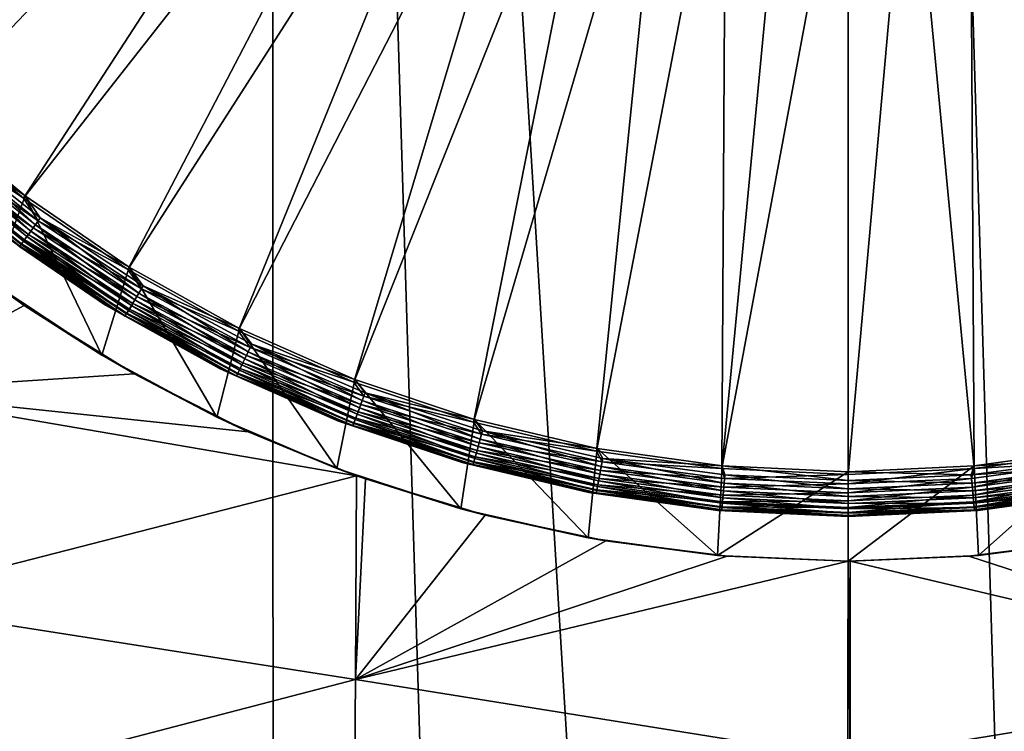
# Model space of a CAD drawing. Header units: metres. Extents: x -105 to 105, y -72 to 59.
# Tile 188 of 256: x -1.85 to 0.35, y -59.48 to -57.89. Entities that reach past the tile are written whole.
import ezdxf

# ---------------------------------------------------------------- set-up
doc = ezdxf.new("R2010")
doc.units = ezdxf.units.M
doc.layers.add('solid_509431_AD150_SW0001', color=7, linetype='CONTINUOUS')

msp = doc.modelspace()

# ---------------------------------------------------------------- linework, layer by layer
at = {"layer": 'solid_509431_AD150_SW0001'}
for points in [[(-1.279932, -69.7966, 16.526905), (-1.289472, -48.652618, 16.71118), (-2.574887, -48.652618, 16.602757)], [(-1.918291, -69.795532, 16.482052), (-1.279932, -69.7966, 16.526905), (-2.574887, -48.652618, 16.602757)], [(-0.000685, -69.797455, 16.56283), (0, -48.652618, 16.747358), (-1.289472, -48.652618, 16.71118)], [(-0.640563, -69.797241, 16.553839), (-0.000685, -69.797455, 16.56283), (-1.289472, -48.652618, 16.71118)], [(-1.279932, -69.7966, 16.526905), (-0.640563, -69.797241, 16.553839), (-1.289472, -48.652618, 16.71118)], [(-0.000685, -69.797455, 16.56283), (0.639199, -69.797241, 16.553877), (0, -48.652618, 16.747358)], [(1.278584, -69.7966, 16.526979), (1.289472, -48.652618, 16.71118), (0, -48.652618, 16.747358)], [(0.639199, -69.797241, 16.553877), (1.278584, -69.7966, 16.526979), (0, -48.652618, 16.747358)], [(-1.195265, -56.803192, -29.161013), (-2.258525, -57.908916, -29.090424), (-2.438864, -57.691746, -29.090424)], [(-1.195265, -56.803192, -29.161013), (-1.10501, -56.906498, -29.161013), (-2.258525, -57.908916, -29.090424)], [(-1.10501, -56.906498, -29.161013), (-2.058918, -58.108524, -29.090424), (-2.258525, -57.908916, -29.090424)], [(-1.10501, -56.906498, -29.161013), (-1.005858, -57.001297, -29.161013), (-2.058918, -58.108524, -29.090424)], [(-1.005858, -57.001297, -29.161013), (-1.841744, -58.288864, -29.090424), (-2.058918, -58.108524, -29.090424)], [(-1.005858, -57.001297, -29.161013), (-0.898607, -57.086826, -29.161013), (-1.841744, -58.288864, -29.090424)], [(-0.898607, -57.086826, -29.161013), (-1.608858, -58.448395, -29.090424), (-1.841744, -58.288864, -29.090424)], [(-0.898607, -57.086826, -29.161013), (-0.784121, -57.162399, -29.161013), (-1.608858, -58.448395, -29.090424)], [(-0.784121, -57.162399, -29.161013), (-1.362245, -58.585758, -29.090424), (-1.608858, -58.448395, -29.090424)], [(-0.784121, -57.162399, -29.161013), (-0.663322, -57.227402, -29.161013), (-1.362245, -58.585758, -29.090424)], [(-0.663322, -57.227402, -29.161013), (-1.10401, -58.69978, -29.090424), (-1.362245, -58.585758, -29.090424)], [(-0.663322, -57.227402, -29.161013), (-0.537182, -57.281319, -29.161013), (-1.10401, -58.69978, -29.090424)], [(-0.537182, -57.281319, -29.161013), (-0.836356, -58.789486, -29.090424), (-1.10401, -58.69978, -29.090424)], [(-0.537182, -57.281319, -29.161013), (-0.406718, -57.323708, -29.161013), (-0.836356, -58.789486, -29.090424)], [(-0.406718, -57.323708, -29.161013), (-0.561567, -58.854118, -29.090424), (-0.836356, -58.789486, -29.090424)], [(-0.406718, -57.323708, -29.161013), (-0.272978, -57.354233, -29.161013), (-0.561567, -58.854118, -29.090424)], [(0.272978, -57.354233, -29.161013), (0.406718, -57.323708, -29.161013), (0.561567, -58.854118, -29.090424)], [(-0.272978, -57.354233, -29.161013), (-0.281986, -58.893116, -29.090424), (-0.561567, -58.854118, -29.090424)], [(-0.272978, -57.354233, -29.161013), (-0.137041, -57.372646, -29.161013), (-0.281986, -58.893116, -29.090424)], [(0.137041, -57.372646, -29.161013), (0.272978, -57.354233, -29.161013), (0.281986, -58.893116, -29.090424)], [(0.272978, -57.354233, -29.161013), (0.561567, -58.854118, -29.090424), (0.281986, -58.893116, -29.090424)], [(-0.137041, -57.372646, -29.161013), (0, -57.378803, -29.161013), (-0.281986, -58.893116, -29.090424)], [(0, -57.378803, -29.161013), (0, -58.906155, -29.090424), (-0.281986, -58.893116, -29.090424)], [(0.137041, -57.372646, -29.161013), (0, -58.906155, -29.090424), (0, -57.378803, -29.161013)], [(0.137041, -57.372646, -29.161013), (0.281986, -58.893116, -29.090424), (0, -58.906155, -29.090424)], [(-2.054764, -58.103985, -28.484549), (-1.838043, -58.283947, -28.484549), (-1.910299, -58.479305, -28.484549)], [(-2.019549, -58.16156, -28.486469), (-1.838043, -58.283947, -28.484549), (-2.054764, -58.103985, -28.484549)], [(-2.024649, -58.167397, -29.086826), (-2.058918, -58.108524, -29.090424), (-1.841744, -58.288864, -29.090424)], [(-2.024649, -58.167397, -29.086826), (-1.808769, -58.339558, -29.086826), (-2.037789, -58.182438, -29.078756)], [(-2.031903, -58.175701, -28.492168), (-1.815249, -58.348476, -28.492168), (-2.019549, -58.16156, -28.486469)], [(-2.024649, -58.167397, -29.086826), (-1.841744, -58.288864, -29.090424), (-1.808769, -58.339558, -29.086826)], [(-2.019549, -58.16156, -28.486469), (-1.804212, -58.333286, -28.486469), (-1.838043, -58.283947, -28.484549)], [(-1.815249, -58.348476, -28.492168), (-1.804212, -58.333286, -28.486469), (-2.019549, -58.16156, -28.486469)], [(-2.053264, -58.20015, -28.51388), (-1.834332, -58.374741, -28.51388), (-2.043288, -58.188732, -28.501423)], [(-2.037789, -58.182438, -29.078756), (-1.820507, -58.355713, -29.078756), (-2.049487, -58.195827, -29.066597)], [(-2.043288, -58.188732, -28.501423), (-1.82542, -58.362476, -28.501423), (-2.031903, -58.175701, -28.492168)], [(-1.834332, -58.374741, -28.51388), (-1.82542, -58.362476, -28.501423), (-2.043288, -58.188732, -28.501423)], [(-1.808769, -58.339558, -29.086826), (-1.820507, -58.355713, -29.078756), (-2.037789, -58.182438, -29.078756)], [(-1.82542, -58.362476, -28.501423), (-1.815249, -58.348476, -28.492168), (-2.031903, -58.175701, -28.492168)], [(-2.066478, -58.215275, -29.032429), (-1.846138, -58.390991, -29.032429), (-2.070984, -58.220432, -29.012007)], [(-2.067523, -58.216473, -28.546371), (-1.847071, -58.392277, -28.546371), (-2.061447, -58.209515, -28.529057)], [(-2.0592, -58.206944, -29.050913), (-1.839636, -58.382042, -29.050913), (-2.066478, -58.215275, -29.032429)], [(-1.839636, -58.382042, -29.050913), (-1.846138, -58.390991, -29.032429), (-2.066478, -58.215275, -29.032429)], [(-2.061447, -58.209515, -28.529057), (-1.841643, -58.384804, -28.529057), (-2.053264, -58.20015, -28.51388)], [(-1.847071, -58.392277, -28.546371), (-1.841643, -58.384804, -28.529057), (-2.061447, -58.209515, -28.529057)], [(-2.049487, -58.195827, -29.066597), (-1.830958, -58.370098, -29.066597), (-2.0592, -58.206944, -29.050913)], [(-1.830958, -58.370098, -29.066597), (-1.839636, -58.382042, -29.050913), (-2.0592, -58.206944, -29.050913)], [(-1.841643, -58.384804, -28.529057), (-1.834332, -58.374741, -28.51388), (-2.053264, -58.20015, -28.51388)], [(-1.820507, -58.355713, -29.078756), (-1.830958, -58.370098, -29.066597), (-2.049487, -58.195827, -29.066597)], [(-2.070984, -58.220432, -29.012007), (-1.850163, -58.39653, -29.012007), (-1.898299, -58.363754, -28.990614)], [(-1.846138, -58.390991, -29.032429), (-1.850163, -58.39653, -29.012007), (-2.070984, -58.220432, -29.012007)], [(-1.850408, -58.396866, -28.565155), (-1.847071, -58.392277, -28.546371), (-2.067523, -58.216473, -28.546371)], [(-1.838043, -58.283947, -28.484549), (-1.666946, -58.639946, -28.484549), (-1.910299, -58.479305, -28.484549)], [(-1.808769, -58.339558, -29.086826), (-1.841744, -58.288864, -29.090424), (-1.608858, -58.448395, -29.090424)], [(-1.838043, -58.283947, -28.484549), (-1.605609, -58.443169, -28.484549), (-1.666946, -58.639946, -28.484549)], [(-1.804212, -58.333286, -28.486469), (-1.605609, -58.443169, -28.484549), (-1.838043, -58.283947, -28.484549)], [(-1.808769, -58.339558, -29.086826), (-1.578325, -58.491673, -29.086826), (-1.820507, -58.355713, -29.078756)], [(-1.815249, -58.348476, -28.492168), (-1.58398, -58.501137, -28.492168), (-1.804212, -58.333286, -28.486469)], [(-1.808769, -58.339558, -29.086826), (-1.608858, -58.448395, -29.090424), (-1.578325, -58.491673, -29.086826)], [(-1.804212, -58.333286, -28.486469), (-1.574349, -58.485016, -28.486469), (-1.605609, -58.443169, -28.484549)], [(-1.58398, -58.501137, -28.492168), (-1.574349, -58.485016, -28.486469), (-1.804212, -58.333286, -28.486469)], [(-2.196135, -58.720573, -29.223301), (-2.070475, -58.355122, -29.16456), (-1.840017, -58.528961, -29.216213)], [(-1.910299, -58.479305, -28.484549), (-1.840017, -58.528961, -29.216213), (-2.070475, -58.355122, -29.16456)], [(-1.658261, -58.528183, -28.990614), (-1.658261, -58.528183, -28.584549), (-1.898299, -58.363754, -28.584549)], [(-1.850408, -58.396866, -28.565155), (-1.898299, -58.363754, -28.584549), (-1.658261, -58.528183, -28.584549)], [(-1.898299, -58.363754, -28.990614), (-1.658261, -58.528183, -28.990614), (-1.898299, -58.363754, -28.584549)], [(-1.850163, -58.39653, -29.012007), (-1.658261, -58.528183, -28.990614), (-1.898299, -58.363754, -28.990614)], [(-1.834332, -58.374741, -28.51388), (-1.600632, -58.529007, -28.51388), (-1.82542, -58.362476, -28.501423)], [(-1.820507, -58.355713, -29.078756), (-1.588568, -58.508816, -29.078756), (-1.830958, -58.370098, -29.066597)], [(-1.82542, -58.362476, -28.501423), (-1.592855, -58.515991, -28.501423), (-1.815249, -58.348476, -28.492168)], [(-1.600632, -58.529007, -28.51388), (-1.592855, -58.515991, -28.501423), (-1.82542, -58.362476, -28.501423)], [(-1.578325, -58.491673, -29.086826), (-1.588568, -58.508816, -29.078756), (-1.820507, -58.355713, -29.078756)], [(-1.592855, -58.515991, -28.501423), (-1.58398, -58.501137, -28.492168), (-1.815249, -58.348476, -28.492168)], [(-1.846138, -58.390991, -29.032429), (-1.610933, -58.546249, -29.032429), (-1.850163, -58.39653, -29.012007)], [(-1.847071, -58.392277, -28.546371), (-1.611748, -58.547611, -28.546371), (-1.841643, -58.384804, -28.529057)], [(-1.839636, -58.382042, -29.050913), (-1.605259, -58.536751, -29.050913), (-1.846138, -58.390991, -29.032429)], [(-1.605259, -58.536751, -29.050913), (-1.610933, -58.546249, -29.032429), (-1.846138, -58.390991, -29.032429)], [(-1.841643, -58.384804, -28.529057), (-1.607011, -58.539684, -28.529057), (-1.834332, -58.374741, -28.51388)], [(-1.611748, -58.547611, -28.546371), (-1.607011, -58.539684, -28.529057), (-1.841643, -58.384804, -28.529057)], [(-1.830958, -58.370098, -29.066597), (-1.597687, -58.524078, -29.066597), (-1.839636, -58.382042, -29.050913)], [(-1.597687, -58.524078, -29.066597), (-1.605259, -58.536751, -29.050913), (-1.839636, -58.382042, -29.050913)], [(-1.607011, -58.539684, -28.529057), (-1.600632, -58.529007, -28.51388), (-1.834332, -58.374741, -28.51388)], [(-1.588568, -58.508816, -29.078756), (-1.597687, -58.524078, -29.066597), (-1.830958, -58.370098, -29.066597)], [(-1.850408, -58.396866, -28.565155), (-1.614659, -58.552483, -28.565155), (-1.847071, -58.392277, -28.546371)], [(-1.850408, -58.396866, -28.565155), (-1.658261, -58.528183, -28.584549), (-1.614659, -58.552483, -28.565155)], [(-1.850163, -58.39653, -29.012007), (-1.614445, -58.552128, -29.012007), (-1.658261, -58.528183, -28.990614)], [(-1.610933, -58.546249, -29.032429), (-1.614445, -58.552128, -29.012007), (-1.850163, -58.39653, -29.012007)], [(-1.614659, -58.552483, -28.565155), (-1.611748, -58.547611, -28.546371), (-1.847071, -58.392277, -28.546371)], [(-1.605609, -58.443169, -28.484549), (-1.410117, -58.778152, -28.484549), (-1.666946, -58.639946, -28.484549)], [(-1.578325, -58.491673, -29.086826), (-1.608858, -58.448395, -29.090424), (-1.362245, -58.585758, -29.090424)], [(-1.605609, -58.443169, -28.484549), (-1.359508, -58.580242, -28.484549), (-1.410117, -58.778152, -28.484549)], [(-1.574349, -58.485016, -28.486469), (-1.359508, -58.580242, -28.484549), (-1.605609, -58.443169, -28.484549)], [(-1.910299, -58.479305, -28.484549), (-1.666946, -58.639946, -28.484549), (-1.840017, -58.528961, -29.216213)], [(-1.592855, -58.515991, -28.501423), (-1.347465, -58.648041, -28.501423), (-1.58398, -58.501137, -28.492168)], [(-1.578325, -58.491673, -29.086826), (-1.335173, -58.622517, -29.086826), (-1.588568, -58.508816, -29.078756)], [(-1.58398, -58.501137, -28.492168), (-1.339957, -58.63245, -28.492168), (-1.574349, -58.485016, -28.486469)], [(-1.347465, -58.648041, -28.501423), (-1.339957, -58.63245, -28.492168), (-1.58398, -58.501137, -28.492168)], [(-1.578325, -58.491673, -29.086826), (-1.362245, -58.585758, -29.090424), (-1.335173, -58.622517, -29.086826)], [(-1.574349, -58.485016, -28.486469), (-1.33181, -58.615532, -28.486469), (-1.359508, -58.580242, -28.484549)], [(-1.339957, -58.63245, -28.492168), (-1.33181, -58.615532, -28.486469), (-1.574349, -58.485016, -28.486469)], [(-1.600632, -58.529007, -28.51388), (-1.354044, -58.661701, -28.51388), (-1.592855, -58.515991, -28.501423)], [(-1.588568, -58.508816, -29.078756), (-1.343839, -58.640511, -29.078756), (-1.597687, -58.524078, -29.066597)], [(-1.354044, -58.661701, -28.51388), (-1.347465, -58.648041, -28.501423), (-1.592855, -58.515991, -28.501423)], [(-1.335173, -58.622517, -29.086826), (-1.343839, -58.640511, -29.078756), (-1.588568, -58.508816, -29.078756)], [(-2.196135, -58.720573, -29.223301), (-1.840017, -58.528961, -29.216213), (-1.594922, -58.681736, -29.267019)], [(-1.666946, -58.639946, -28.484549), (-1.594922, -58.681736, -29.267019), (-1.840017, -58.528961, -29.216213)], [(-1.404076, -58.669765, -28.990614), (-1.404076, -58.669765, -28.584549), (-1.658261, -58.528183, -28.584549)], [(-1.614659, -58.552483, -28.565155), (-1.658261, -58.528183, -28.584549), (-1.404076, -58.669765, -28.584549)], [(-1.658261, -58.528183, -28.990614), (-1.404076, -58.669765, -28.990614), (-1.658261, -58.528183, -28.584549)], [(-1.614445, -58.552128, -29.012007), (-1.404076, -58.669765, -28.990614), (-1.658261, -58.528183, -28.990614)], [(-1.611748, -58.547611, -28.546371), (-1.363447, -58.681229, -28.546371), (-1.607011, -58.539684, -28.529057)], [(-1.605259, -58.536751, -29.050913), (-1.357959, -58.66983, -29.050913), (-1.610933, -58.546249, -29.032429)], [(-1.607011, -58.539684, -28.529057), (-1.35944, -58.672909, -28.529057), (-1.600632, -58.529007, -28.51388)], [(-1.363447, -58.681229, -28.546371), (-1.35944, -58.672909, -28.529057), (-1.607011, -58.539684, -28.529057)], [(-1.597687, -58.524078, -29.066597), (-1.351553, -58.656528, -29.066597), (-1.605259, -58.536751, -29.050913)], [(-1.351553, -58.656528, -29.066597), (-1.357959, -58.66983, -29.050913), (-1.605259, -58.536751, -29.050913)], [(-1.35944, -58.672909, -28.529057), (-1.354044, -58.661701, -28.51388), (-1.600632, -58.529007, -28.51388)], [(-1.343839, -58.640511, -29.078756), (-1.351553, -58.656528, -29.066597), (-1.597687, -58.524078, -29.066597)], [(-1.614659, -58.552483, -28.565155), (-1.36591, -58.68634, -28.565155), (-1.611748, -58.547611, -28.546371)], [(-1.614659, -58.552483, -28.565155), (-1.404076, -58.669765, -28.584549), (-1.36591, -58.68634, -28.565155)], [(-1.610933, -58.546249, -29.032429), (-1.362758, -58.679798, -29.032429), (-1.614445, -58.552128, -29.012007)], [(-1.614445, -58.552128, -29.012007), (-1.365729, -58.685966, -29.012007), (-1.404076, -58.669765, -28.990614)], [(-1.362758, -58.679798, -29.032429), (-1.365729, -58.685966, -29.012007), (-1.614445, -58.552128, -29.012007)], [(-1.36591, -58.68634, -28.565155), (-1.363447, -58.681229, -28.546371), (-1.611748, -58.547611, -28.546371)], [(-1.357959, -58.66983, -29.050913), (-1.362758, -58.679798, -29.032429), (-1.610933, -58.546249, -29.032429)], [(-1.359508, -58.580242, -28.484549), (-1.141963, -58.892765, -28.484549), (-1.410117, -58.778152, -28.484549)], [(-1.335173, -58.622517, -29.086826), (-1.362245, -58.585758, -29.090424), (-1.10401, -58.69978, -29.090424)], [(-1.359508, -58.580242, -28.484549), (-1.101779, -58.694042, -28.484549), (-1.141963, -58.892765, -28.484549)], [(-1.33181, -58.615532, -28.486469), (-1.101779, -58.694042, -28.484549), (-1.359508, -58.580242, -28.484549)], [(-1.347465, -58.648041, -28.501423), (-1.091226, -58.757561, -28.501423), (-1.339957, -58.63245, -28.492168)], [(-1.335173, -58.622517, -29.086826), (-1.081272, -58.731037, -29.086826), (-1.343839, -58.640511, -29.078756)], [(-1.339957, -58.63245, -28.492168), (-1.085146, -58.74136, -28.492168), (-1.33181, -58.615532, -28.486469)], [(-1.091226, -58.757561, -28.501423), (-1.085146, -58.74136, -28.492168), (-1.339957, -58.63245, -28.492168)], [(-1.335173, -58.622517, -29.086826), (-1.10401, -58.69978, -29.090424), (-1.081272, -58.731037, -29.086826)], [(-1.33181, -58.615532, -28.486469), (-1.078548, -58.723782, -28.486469), (-1.101779, -58.694042, -28.484549)], [(-1.085146, -58.74136, -28.492168), (-1.078548, -58.723782, -28.486469), (-1.33181, -58.615532, -28.486469)], [(-1.666946, -58.639946, -28.484549), (-1.410117, -58.778152, -28.484549), (-1.594922, -58.681736, -29.267019)], [(-1.354044, -58.661701, -28.51388), (-1.096554, -58.771759, -28.51388), (-1.347465, -58.648041, -28.501423)], [(-1.343839, -58.640511, -29.078756), (-1.088289, -58.749737, -29.078756), (-1.351553, -58.656528, -29.066597)], [(-1.096554, -58.771759, -28.51388), (-1.091226, -58.757561, -28.501423), (-1.347465, -58.648041, -28.501423)], [(-1.081272, -58.731037, -29.086826), (-1.088289, -58.749737, -29.078756), (-1.343839, -58.640511, -29.078756)], [(-1.137911, -58.787289, -28.990614), (-1.137911, -58.787289, -28.584549), (-1.404076, -58.669765, -28.584549)], [(-1.36591, -58.68634, -28.565155), (-1.404076, -58.669765, -28.584549), (-1.137911, -58.787289, -28.584549)], [(-1.404076, -58.669765, -28.990614), (-1.137911, -58.787289, -28.990614), (-1.404076, -58.669765, -28.584549)], [(-1.365729, -58.685966, -29.012007), (-1.137911, -58.787289, -28.990614), (-1.404076, -58.669765, -28.990614)], [(-1.363447, -58.681229, -28.546371), (-1.104169, -58.792049, -28.546371), (-1.35944, -58.672909, -28.529057)], [(-1.357959, -58.66983, -29.050913), (-1.099724, -58.780205, -29.050913), (-1.362758, -58.679798, -29.032429)], [(-1.35944, -58.672909, -28.529057), (-1.100924, -58.783401, -28.529057), (-1.354044, -58.661701, -28.51388)], [(-1.104169, -58.792049, -28.546371), (-1.100924, -58.783401, -28.529057), (-1.35944, -58.672909, -28.529057)], [(-1.351553, -58.656528, -29.066597), (-1.094537, -58.766384, -29.066597), (-1.357959, -58.66983, -29.050913)], [(-1.094537, -58.766384, -29.066597), (-1.099724, -58.780205, -29.050913), (-1.357959, -58.66983, -29.050913)], [(-1.100924, -58.783401, -28.529057), (-1.096554, -58.771759, -28.51388), (-1.354044, -58.661701, -28.51388)], [(-1.088289, -58.749737, -29.078756), (-1.094537, -58.766384, -29.066597), (-1.351553, -58.656528, -29.066597)], [(-2.196135, -58.720573, -29.223301), (-1.594922, -58.681736, -29.267019), (-1.339995, -58.810898, -29.313908)], [(-1.410117, -58.778152, -28.484549), (-1.339995, -58.810898, -29.313908), (-1.594922, -58.681736, -29.267019)], [(-1.36591, -58.68634, -28.565155), (-1.106164, -58.797363, -28.565155), (-1.363447, -58.681229, -28.546371)], [(-1.36591, -58.68634, -28.565155), (-1.137911, -58.787289, -28.584549), (-1.106164, -58.797363, -28.565155)], [(-1.362758, -58.679798, -29.032429), (-1.103611, -58.790562, -29.032429), (-1.365729, -58.685966, -29.012007)], [(-1.365729, -58.685966, -29.012007), (-1.106017, -58.79697, -29.012007), (-1.137911, -58.787289, -28.990614)], [(-1.103611, -58.790562, -29.032429), (-1.106017, -58.79697, -29.012007), (-1.365729, -58.685966, -29.012007)], [(-1.106164, -58.797363, -28.565155), (-1.104169, -58.792049, -28.546371), (-1.363447, -58.681229, -28.546371)], [(-1.099724, -58.780205, -29.050913), (-1.103611, -58.790562, -29.032429), (-1.362758, -58.679798, -29.032429)], [(-1.101779, -58.694042, -28.484549), (-0.864624, -58.98288, -28.484549), (-1.141963, -58.892765, -28.484549)], [(-1.101779, -58.694042, -28.484549), (-0.834677, -58.783566, -28.484549), (-0.864624, -58.98288, -28.484549)], [(-1.078548, -58.723782, -28.486469), (-0.834677, -58.783566, -28.484549), (-1.101779, -58.694042, -28.484549)], [(-2.196135, -58.720573, -29.223301), (-1.097619, -58.909042, -29.35202), (-2.199627, -59.19173, -29.347368)], [(-2.196135, -58.720573, -29.223301), (-1.339995, -58.810898, -29.313908), (-1.097619, -58.909042, -29.35202)], [(-1.081272, -58.731037, -29.086826), (-1.10401, -58.69978, -29.090424), (-0.836356, -58.789486, -29.090424)], [(-1.091226, -58.757561, -28.501423), (-0.826201, -58.843674, -28.501423), (-1.085146, -58.74136, -28.492168)], [(-1.081272, -58.731037, -29.086826), (-0.818665, -58.816364, -29.086826), (-1.088289, -58.749737, -29.078756)], [(-1.085146, -58.74136, -28.492168), (-0.821598, -58.826992, -28.492168), (-1.078548, -58.723782, -28.486469)], [(-0.826201, -58.843674, -28.501423), (-0.821598, -58.826992, -28.492168), (-1.085146, -58.74136, -28.492168)], [(-1.081272, -58.731037, -29.086826), (-0.836356, -58.789486, -29.090424), (-0.818665, -58.816364, -29.086826)], [(-1.078548, -58.723782, -28.486469), (-0.816603, -58.808891, -28.486469), (-0.834677, -58.783566, -28.484549)], [(-0.821598, -58.826992, -28.492168), (-0.816603, -58.808891, -28.486469), (-1.078548, -58.723782, -28.486469)], [(-1.096554, -58.771759, -28.51388), (-0.830235, -58.858288, -28.51388), (-1.091226, -58.757561, -28.501423)], [(-1.088289, -58.749737, -29.078756), (-0.823978, -58.835617, -29.078756), (-1.094537, -58.766384, -29.066597)], [(-0.830235, -58.858288, -28.51388), (-0.826201, -58.843674, -28.501423), (-1.091226, -58.757561, -28.501423)], [(-0.818665, -58.816364, -29.086826), (-0.823978, -58.835617, -29.078756), (-1.088289, -58.749737, -29.078756)], [(-1.410117, -58.778152, -28.484549), (-1.141963, -58.892765, -28.484549), (-1.339995, -58.810898, -29.313908)], [(-0.862038, -58.879749, -28.990614), (-0.862038, -58.879749, -28.584549), (-1.137911, -58.787289, -28.584549)], [(-1.106164, -58.797363, -28.565155), (-1.137911, -58.787289, -28.584549), (-0.862038, -58.879749, -28.584549)], [(-1.137911, -58.787289, -28.990614), (-0.862038, -58.879749, -28.990614), (-1.137911, -58.787289, -28.584549)], [(-1.106017, -58.79697, -29.012007), (-0.862038, -58.879749, -28.990614), (-1.137911, -58.787289, -28.990614)], [(-1.104169, -58.792049, -28.546371), (-0.836001, -58.879181, -28.546371), (-1.100924, -58.783401, -28.529057)], [(-1.099724, -58.780205, -29.050913), (-0.832636, -58.866985, -29.050913), (-1.103611, -58.790562, -29.032429)], [(-1.100924, -58.783401, -28.529057), (-0.833544, -58.870281, -28.529057), (-1.096554, -58.771759, -28.51388)], [(-0.836001, -58.879181, -28.546371), (-0.833544, -58.870281, -28.529057), (-1.100924, -58.783401, -28.529057)], [(-1.094537, -58.766384, -29.066597), (-0.828708, -58.852757, -29.066597), (-1.099724, -58.780205, -29.050913)], [(-0.828708, -58.852757, -29.066597), (-0.832636, -58.866985, -29.050913), (-1.099724, -58.780205, -29.050913)], [(-0.833544, -58.870281, -28.529057), (-0.830235, -58.858288, -28.51388), (-1.096554, -58.771759, -28.51388)], [(-0.823978, -58.835617, -29.078756), (-0.828708, -58.852757, -29.066597), (-1.094537, -58.766384, -29.066597)], [(-0.834677, -58.783566, -28.484549), (-0.58027, -59.047779, -28.484549), (-0.864624, -58.98288, -28.484549)], [(-0.834677, -58.783566, -28.484549), (-0.560431, -58.848068, -28.484549), (-0.58027, -59.047779, -28.484549)], [(-0.816603, -58.808891, -28.486469), (-0.560431, -58.848068, -28.484549), (-0.834677, -58.783566, -28.484549)], [(-1.106164, -58.797363, -28.565155), (-0.837511, -58.884651, -28.565155), (-1.104169, -58.792049, -28.546371)], [(-1.106164, -58.797363, -28.565155), (-0.862038, -58.879749, -28.584549), (-0.837511, -58.884651, -28.565155)], [(-1.103611, -58.790562, -29.032429), (-0.835578, -58.877651, -29.032429), (-1.106017, -58.79697, -29.012007)], [(-1.106017, -58.79697, -29.012007), (-0.8374, -58.884251, -29.012007), (-0.862038, -58.879749, -28.990614)], [(-0.835578, -58.877651, -29.032429), (-0.8374, -58.884251, -29.012007), (-1.106017, -58.79697, -29.012007)], [(-0.837511, -58.884651, -28.565155), (-0.836001, -58.879181, -28.546371), (-1.104169, -58.792049, -28.546371)], [(-0.832636, -58.866985, -29.050913), (-0.835578, -58.877651, -29.032429), (-1.103611, -58.790562, -29.032429)], [(-0.818665, -58.816364, -29.086826), (-0.836356, -58.789486, -29.090424), (-0.561567, -58.854118, -29.090424)], [(-0.821598, -58.826992, -28.492168), (-0.551435, -58.888657, -28.492168), (-0.816603, -58.808891, -28.486469)], [(-0.816603, -58.808891, -28.486469), (-0.548082, -58.870182, -28.486469), (-0.560431, -58.848068, -28.484549)], [(-0.551435, -58.888657, -28.492168), (-0.548082, -58.870182, -28.486469), (-0.816603, -58.808891, -28.486469)], [(-1.141963, -58.892765, -28.484549), (-1.097619, -58.909042, -29.35202), (-1.339995, -58.810898, -29.313908)], [(-0.826201, -58.843674, -28.501423), (-0.554524, -58.905682, -28.501423), (-0.821598, -58.826992, -28.492168)], [(-0.818665, -58.816364, -29.086826), (-0.549466, -58.877808, -29.086826), (-0.823978, -58.835617, -29.078756)], [(-0.554524, -58.905682, -28.501423), (-0.551435, -58.888657, -28.492168), (-0.821598, -58.826992, -28.492168)], [(-0.818665, -58.816364, -29.086826), (-0.561567, -58.854118, -29.090424), (-0.549466, -58.877808, -29.086826)], [(-0.828708, -58.852757, -29.066597), (-0.556207, -58.914951, -29.066597), (-0.832636, -58.866985, -29.050913)], [(-0.830235, -58.858288, -28.51388), (-0.557232, -58.920601, -28.51388), (-0.826201, -58.843674, -28.501423)], [(-0.823978, -58.835617, -29.078756), (-0.553032, -58.897457, -29.078756), (-0.828708, -58.852757, -29.066597)], [(-0.553032, -58.897457, -29.078756), (-0.556207, -58.914951, -29.066597), (-0.828708, -58.852757, -29.066597)], [(-0.557232, -58.920601, -28.51388), (-0.554524, -58.905682, -28.501423), (-0.826201, -58.843674, -28.501423)], [(-0.549466, -58.877808, -29.086826), (-0.553032, -58.897457, -29.078756), (-0.823978, -58.835617, -29.078756)], [(-0.560431, -58.848068, -28.484549), (-0.291343, -59.086914, -28.484549), (-0.58027, -59.047779, -28.484549)], [(-0.560431, -58.848068, -28.484549), (-0.28142, -58.88699, -28.484549), (-0.291343, -59.086914, -28.484549)], [(-0.548082, -58.870182, -28.486469), (-0.28142, -58.88699, -28.484549), (-0.560431, -58.848068, -28.484549)], [(0.28142, -58.88699, -28.484549), (0.560431, -58.848068, -28.484549), (0.291343, -59.086914, -28.484549)], [(0.548082, -58.870182, -28.486469), (0.560431, -58.848068, -28.484549), (0.28142, -58.88699, -28.484549)], [(0.560431, -58.848068, -28.484549), (0.58027, -59.047779, -28.484549), (0.291343, -59.086914, -28.484549)], [(-0.836001, -58.879181, -28.546371), (-0.561102, -58.941925, -28.546371), (-0.833544, -58.870281, -28.529057)], [(-0.832636, -58.866985, -29.050913), (-0.558843, -58.929478, -29.050913), (-0.835578, -58.877651, -29.032429)], [(-0.833544, -58.870281, -28.529057), (-0.559453, -58.932838, -28.529057), (-0.830235, -58.858288, -28.51388)], [(-0.561102, -58.941925, -28.546371), (-0.559453, -58.932838, -28.529057), (-0.833544, -58.870281, -28.529057)], [(-0.556207, -58.914951, -29.066597), (-0.558843, -58.929478, -29.050913), (-0.832636, -58.866985, -29.050913)], [(-0.559453, -58.932838, -28.529057), (-0.557232, -58.920601, -28.51388), (-0.830235, -58.858288, -28.51388)], [(-0.549466, -58.877808, -29.086826), (-0.561567, -58.854118, -29.090424), (-0.281986, -58.893116, -29.090424)], [(-0.551435, -58.888657, -28.492168), (-0.276832, -58.925854, -28.492168), (-0.548082, -58.870182, -28.486469)], [(-0.548082, -58.870182, -28.486469), (-0.275149, -58.90715, -28.486469), (-0.28142, -58.88699, -28.484549)], [(-0.276832, -58.925854, -28.492168), (-0.275149, -58.90715, -28.486469), (-0.548082, -58.870182, -28.486469)], [(0.275149, -58.90715, -28.486469), (0.548082, -58.870182, -28.486469), (0.28142, -58.88699, -28.484549)], [(0.551435, -58.888657, -28.492168), (0.548082, -58.870182, -28.486469), (0.275149, -58.90715, -28.486469)], [(0.549466, -58.877808, -29.086826), (0.281986, -58.893116, -29.090424), (0.561567, -58.854118, -29.090424)], [(-1.141963, -58.892765, -28.484549), (-0.864624, -58.98288, -28.484549), (-1.097619, -58.909042, -29.35202)], [(-0.578811, -58.946365, -28.990614), (-0.578811, -58.946365, -28.584549), (-0.862038, -58.879749, -28.584549)], [(-0.837511, -58.884651, -28.565155), (-0.862038, -58.879749, -28.584549), (-0.578811, -58.946365, -28.584549)], [(-0.862038, -58.879749, -28.990614), (-0.578811, -58.946365, -28.990614), (-0.862038, -58.879749, -28.584549)], [(-0.8374, -58.884251, -29.012007), (-0.578811, -58.946365, -28.990614), (-0.862038, -58.879749, -28.990614)], [(-0.837511, -58.884651, -28.565155), (-0.562115, -58.94751, -28.565155), (-0.836001, -58.879181, -28.546371)], [(-0.837511, -58.884651, -28.565155), (-0.578811, -58.946365, -28.584549), (-0.562115, -58.94751, -28.565155)], [(-0.835578, -58.877651, -29.032429), (-0.560818, -58.940361, -29.032429), (-0.8374, -58.884251, -29.012007)], [(-0.8374, -58.884251, -29.012007), (-0.562041, -58.947102, -29.012007), (-0.578811, -58.946365, -28.990614)], [(-0.560818, -58.940361, -29.032429), (-0.562041, -58.947102, -29.012007), (-0.8374, -58.884251, -29.012007)], [(-0.562115, -58.94751, -28.565155), (-0.561102, -58.941925, -28.546371), (-0.836001, -58.879181, -28.546371)], [(-0.558843, -58.929478, -29.050913), (-0.560818, -58.940361, -29.032429), (-0.835578, -58.877651, -29.032429)], [(-0.553032, -58.897457, -29.078756), (-0.277634, -58.934765, -29.078756), (-0.556207, -58.914951, -29.066597)], [(-0.554524, -58.905682, -28.501423), (-0.278383, -58.943089, -28.501423), (-0.551435, -58.888657, -28.492168)], [(-0.549466, -58.877808, -29.086826), (-0.275844, -58.914871, -29.086826), (-0.553032, -58.897457, -29.078756)], [(-0.275844, -58.914871, -29.086826), (-0.277634, -58.934765, -29.078756), (-0.553032, -58.897457, -29.078756)], [(-0.278383, -58.943089, -28.501423), (-0.276832, -58.925854, -28.492168), (-0.551435, -58.888657, -28.492168)], [(-0.549466, -58.877808, -29.086826), (-0.281986, -58.893116, -29.090424), (-0.275844, -58.914871, -29.086826)], [(-0.28142, -58.88699, -28.484549), (0, -58.900002, -28.484549), (-0.291343, -59.086914, -28.484549)], [(-0.275844, -58.914871, -29.086826), (-0.281986, -58.893116, -29.090424), (0, -58.906155, -29.090424)], [(0, -58.91951, -28.486469), (0, -58.900002, -28.484549), (-0.28142, -58.88699, -28.484549)], [(-0.275149, -58.90715, -28.486469), (0, -58.91951, -28.486469), (-0.28142, -58.88699, -28.484549)], [(0.28142, -58.88699, -28.484549), (0.291343, -59.086914, -28.484549), (0, -59.099998, -28.484549)], [(0.28142, -58.88699, -28.484549), (0, -59.099998, -28.484549), (0, -58.900002, -28.484549)], [(0.275149, -58.90715, -28.486469), (0.28142, -58.88699, -28.484549), (0, -58.900002, -28.484549)], [(0, -58.927261, -29.086826), (0, -58.906155, -29.090424), (0.281986, -58.893116, -29.090424)], [(0.275844, -58.914871, -29.086826), (0, -58.927261, -29.086826), (0.281986, -58.893116, -29.090424)], [(0.276832, -58.925854, -28.492168), (0.551435, -58.888657, -28.492168), (0.275149, -58.90715, -28.486469)], [(0.275844, -58.914871, -29.086826), (0.281986, -58.893116, -29.090424), (0.549466, -58.877808, -29.086826)], [(0.275844, -58.914871, -29.086826), (0.549466, -58.877808, -29.086826), (0.277634, -58.934765, -29.078756)], [(0.554524, -58.905682, -28.501423), (0.551435, -58.888657, -28.492168), (0.276832, -58.925854, -28.492168)], [(0.549466, -58.877808, -29.086826), (0.553032, -58.897457, -29.078756), (0.277634, -58.934765, -29.078756)], [(0.277634, -58.934765, -29.078756), (0.553032, -58.897457, -29.078756), (0.279227, -58.952473, -29.066597)], [(0.553032, -58.897457, -29.078756), (0.556207, -58.914951, -29.066597), (0.279227, -58.952473, -29.066597)], [(-1.099829, -59.36438, -29.487389), (-2.199627, -59.19173, -29.347368), (-1.097619, -58.909042, -29.35202)], [(-1.099829, -59.36438, -29.487389), (-1.097619, -58.909042, -29.35202), (-1.077851, -58.916061, -29.35483)], [(-1.099829, -59.36438, -29.487389), (-1.077851, -58.916061, -29.35483), (-0.810889, -58.997215, -29.388071)], [(-0.864624, -58.98288, -28.484549), (-1.077851, -58.916061, -29.35483), (-1.097619, -58.909042, -29.35202)], [(-0.864624, -58.98288, -28.484549), (-0.810889, -58.997215, -29.388071), (-1.077851, -58.916061, -29.35483)], [(-0.556207, -58.914951, -29.066597), (-0.279227, -58.952473, -29.066597), (-0.558843, -58.929478, -29.050913)], [(-0.557232, -58.920601, -28.51388), (-0.279742, -58.958191, -28.51388), (-0.554524, -58.905682, -28.501423)], [(-0.277634, -58.934765, -29.078756), (-0.279227, -58.952473, -29.066597), (-0.556207, -58.914951, -29.066597)], [(-0.279742, -58.958191, -28.51388), (-0.278383, -58.943089, -28.501423), (-0.554524, -58.905682, -28.501423)], [(0, -58.900002, -28.484549), (0, -59.099998, -28.484549), (-0.291343, -59.086914, -28.484549)], [(-0.275844, -58.914871, -29.086826), (0, -58.927261, -29.086826), (-0.277634, -58.934765, -29.078756)], [(-0.276832, -58.925854, -28.492168), (0, -58.938286, -28.492168), (-0.275149, -58.90715, -28.486469)], [(-0.275844, -58.914871, -29.086826), (0, -58.906155, -29.090424), (0, -58.927261, -29.086826)], [(0, -58.938286, -28.492168), (0, -58.91951, -28.486469), (-0.275149, -58.90715, -28.486469)], [(0.275149, -58.90715, -28.486469), (0, -58.900002, -28.484549), (0, -58.91951, -28.486469)], [(0.276832, -58.925854, -28.492168), (0.275149, -58.90715, -28.486469), (0, -58.91951, -28.486469)], [(0.275844, -58.914871, -29.086826), (0, -58.947231, -29.078756), (0, -58.927261, -29.086826)], [(0.275844, -58.914871, -29.086826), (0.277634, -58.934765, -29.078756), (0, -58.947231, -29.078756)], [(0.276832, -58.925854, -28.492168), (0, -58.91951, -28.486469), (0, -58.938286, -28.492168)], [(0.278383, -58.943089, -28.501423), (0.554524, -58.905682, -28.501423), (0.276832, -58.925854, -28.492168)], [(0.557232, -58.920601, -28.51388), (0.554524, -58.905682, -28.501423), (0.278383, -58.943089, -28.501423)], [(0.279227, -58.952473, -29.066597), (0.556207, -58.914951, -29.066597), (0.280551, -58.967175, -29.050913)], [(0.556207, -58.914951, -29.066597), (0.558843, -58.929478, -29.050913), (0.280551, -58.967175, -29.050913)], [(-0.560818, -58.940361, -29.032429), (-0.281542, -58.978191, -29.032429), (-0.562041, -58.947102, -29.012007)], [(-0.561102, -58.941925, -28.546371), (-0.281685, -58.979774, -28.546371), (-0.559453, -58.932838, -28.529057)], [(-0.558843, -58.929478, -29.050913), (-0.280551, -58.967175, -29.050913), (-0.560818, -58.940361, -29.032429)], [(-0.280551, -58.967175, -29.050913), (-0.281542, -58.978191, -29.032429), (-0.560818, -58.940361, -29.032429)], [(-0.559453, -58.932838, -28.529057), (-0.280857, -58.970577, -28.529057), (-0.557232, -58.920601, -28.51388)], [(-0.281685, -58.979774, -28.546371), (-0.280857, -58.970577, -28.529057), (-0.559453, -58.932838, -28.529057)], [(-0.279227, -58.952473, -29.066597), (-0.280551, -58.967175, -29.050913), (-0.558843, -58.929478, -29.050913)], [(-0.280857, -58.970577, -28.529057), (-0.279742, -58.958191, -28.51388), (-0.557232, -58.920601, -28.51388)], [(-0.277634, -58.934765, -29.078756), (0, -58.947231, -29.078756), (-0.279227, -58.952473, -29.066597)], [(-0.278383, -58.943089, -28.501423), (0, -58.955589, -28.501423), (-0.276832, -58.925854, -28.492168)], [(0, -58.927261, -29.086826), (0, -58.947231, -29.078756), (-0.277634, -58.934765, -29.078756)], [(0, -58.955589, -28.501423), (0, -58.938286, -28.492168), (-0.276832, -58.925854, -28.492168)], [(0.278383, -58.943089, -28.501423), (0.276832, -58.925854, -28.492168), (0, -58.938286, -28.492168)], [(0.277634, -58.934765, -29.078756), (0, -58.965012, -29.066597), (0, -58.947231, -29.078756)], [(0.277634, -58.934765, -29.078756), (0.279227, -58.952473, -29.066597), (0, -58.965012, -29.066597)], [(0.278383, -58.943089, -28.501423), (0, -58.938286, -28.492168), (0, -58.955589, -28.501423)], [(0.279742, -58.958191, -28.51388), (0.557232, -58.920601, -28.51388), (0.278383, -58.943089, -28.501423)], [(0.559453, -58.932838, -28.529057), (0.557232, -58.920601, -28.51388), (0.279742, -58.958191, -28.51388)], [(0.280857, -58.970577, -28.529057), (0.559453, -58.932838, -28.529057), (0.279742, -58.958191, -28.51388)], [(0.280551, -58.967175, -29.050913), (0.558843, -58.929478, -29.050913), (0.281542, -58.978191, -29.032429)], [(0.561102, -58.941925, -28.546371), (0.559453, -58.932838, -28.529057), (0.280857, -58.970577, -28.529057)], [(0.558843, -58.929478, -29.050913), (0.560818, -58.940361, -29.032429), (0.281542, -58.978191, -29.032429)], [(0.281542, -58.978191, -29.032429), (0.560818, -58.940361, -29.032429), (0.282156, -58.985012, -29.012007)], [(0.560818, -58.940361, -29.032429), (0.562041, -58.947102, -29.012007), (0.282156, -58.985012, -29.012007)], [(-0.290645, -58.986561, -28.990614), (-0.290645, -58.986561, -28.584549), (-0.578811, -58.946365, -28.584549)], [(-0.562115, -58.94751, -28.565155), (-0.578811, -58.946365, -28.584549), (-0.290645, -58.986561, -28.584549)], [(-0.578811, -58.946365, -28.990614), (-0.290645, -58.986561, -28.990614), (-0.578811, -58.946365, -28.584549)], [(-0.562041, -58.947102, -29.012007), (-0.290645, -58.986561, -28.990614), (-0.578811, -58.946365, -28.990614)], [(-0.562115, -58.94751, -28.565155), (-0.282194, -58.985428, -28.565155), (-0.561102, -58.941925, -28.546371)], [(-0.562115, -58.94751, -28.565155), (-0.290645, -58.986561, -28.584549), (-0.282194, -58.985428, -28.565155)], [(-0.562041, -58.947102, -29.012007), (-0.282156, -58.985012, -29.012007), (-0.290645, -58.986561, -28.990614)], [(-0.281542, -58.978191, -29.032429), (-0.282156, -58.985012, -29.012007), (-0.562041, -58.947102, -29.012007)], [(-0.282194, -58.985428, -28.565155), (-0.281685, -58.979774, -28.546371), (-0.561102, -58.941925, -28.546371)], [(-0.280857, -58.970577, -28.529057), (0, -58.983192, -28.529057), (-0.279742, -58.958191, -28.51388)], [(-0.279227, -58.952473, -29.066597), (0, -58.965012, -29.066597), (-0.280551, -58.967175, -29.050913)], [(-0.279742, -58.958191, -28.51388), (0, -58.970753, -28.51388), (-0.278383, -58.943089, -28.501423)], [(0, -58.983192, -28.529057), (0, -58.970753, -28.51388), (-0.279742, -58.958191, -28.51388)], [(0, -58.947231, -29.078756), (0, -58.965012, -29.066597), (-0.279227, -58.952473, -29.066597)], [(0, -58.970753, -28.51388), (0, -58.955589, -28.501423), (-0.278383, -58.943089, -28.501423)], [(0.279742, -58.958191, -28.51388), (0.278383, -58.943089, -28.501423), (0, -58.955589, -28.501423)], [(0.279227, -58.952473, -29.066597), (0, -58.979774, -29.050913), (0, -58.965012, -29.066597)], [(0.279227, -58.952473, -29.066597), (0.280551, -58.967175, -29.050913), (0, -58.979774, -29.050913)], [(0.279742, -58.958191, -28.51388), (0, -58.955589, -28.501423), (0, -58.970753, -28.51388)], [(0.280857, -58.970577, -28.529057), (0.279742, -58.958191, -28.51388), (0, -58.970753, -28.51388)], [(0.281685, -58.979774, -28.546371), (0.561102, -58.941925, -28.546371), (0.280857, -58.970577, -28.529057)], [(0.562115, -58.94751, -28.565155), (0.561102, -58.941925, -28.546371), (0.281685, -58.979774, -28.546371)], [(0.282194, -58.985428, -28.565155), (0.562115, -58.94751, -28.565155), (0.281685, -58.979774, -28.546371)], [(0.282156, -58.985012, -29.012007), (0.562041, -58.947102, -29.012007), (0.290645, -58.986561, -28.990614)], [(0.282194, -58.985428, -28.565155), (0.290645, -58.986561, -28.584549), (0.562115, -58.94751, -28.565155)], [(0.578811, -58.946365, -28.990614), (0.578811, -58.946365, -28.584549), (0.290645, -58.986561, -28.584549)], [(0.562115, -58.94751, -28.565155), (0.290645, -58.986561, -28.584549), (0.578811, -58.946365, -28.584549)], [(0.290645, -58.986561, -28.990614), (0.578811, -58.946365, -28.990614), (0.290645, -58.986561, -28.584549)], [(0.562041, -58.947102, -29.012007), (0.578811, -58.946365, -28.990614), (0.290645, -58.986561, -28.990614)], [(-0.864624, -58.98288, -28.484549), (-0.58027, -59.047779, -28.484549), (-0.810889, -58.997215, -29.388071)], [(-0.282156, -58.985012, -29.012007), (0, -58.997684, -29.012007), (-0.290645, -58.986561, -28.990614)], [(-0.282194, -58.985428, -28.565155), (-0.290645, -58.986561, -28.584549), (0, -59, -28.584549)], [(-0.282194, -58.985428, -28.565155), (0, -58.9981, -28.565155), (-0.281685, -58.979774, -28.546371)], [(-0.282194, -58.985428, -28.565155), (0, -59, -28.584549), (0, -58.9981, -28.565155)], [(-0.281542, -58.978191, -29.032429), (0, -58.990837, -29.032429), (-0.282156, -58.985012, -29.012007)], [(0, -58.990837, -29.032429), (0, -58.997684, -29.012007), (-0.282156, -58.985012, -29.012007)], [(-0.281685, -58.979774, -28.546371), (0, -58.992424, -28.546371), (-0.280857, -58.970577, -28.529057)], [(0, -58.9981, -28.565155), (0, -58.992424, -28.546371), (-0.281685, -58.979774, -28.546371)], [(-0.280551, -58.967175, -29.050913), (0, -58.979774, -29.050913), (-0.281542, -58.978191, -29.032429)], [(0, -58.979774, -29.050913), (0, -58.990837, -29.032429), (-0.281542, -58.978191, -29.032429)], [(0, -58.992424, -28.546371), (0, -58.983192, -28.529057), (-0.280857, -58.970577, -28.529057)], [(0, -58.965012, -29.066597), (0, -58.979774, -29.050913), (-0.280551, -58.967175, -29.050913)], [(0.280551, -58.967175, -29.050913), (0, -58.990837, -29.032429), (0, -58.979774, -29.050913)], [(0.280551, -58.967175, -29.050913), (0.281542, -58.978191, -29.032429), (0, -58.990837, -29.032429)], [(0.280857, -58.970577, -28.529057), (0, -58.970753, -28.51388), (0, -58.983192, -28.529057)], [(0.281685, -58.979774, -28.546371), (0.280857, -58.970577, -28.529057), (0, -58.983192, -28.529057)], [(0.281542, -58.978191, -29.032429), (0, -58.997684, -29.012007), (0, -58.990837, -29.032429)], [(0.281542, -58.978191, -29.032429), (0.282156, -58.985012, -29.012007), (0, -58.997684, -29.012007)], [(0.281685, -58.979774, -28.546371), (0, -58.983192, -28.529057), (0, -58.992424, -28.546371)], [(0.282194, -58.985428, -28.565155), (0.281685, -58.979774, -28.546371), (0, -58.992424, -28.546371)], [(0.282156, -58.985012, -29.012007), (0.290645, -58.986561, -28.990614), (0, -59, -28.990614)], [(0.282156, -58.985012, -29.012007), (0, -59, -28.990614), (0, -58.997684, -29.012007)], [(0.282194, -58.985428, -28.565155), (0, -58.9981, -28.565155), (0.290645, -58.986561, -28.584549)], [(0.282194, -58.985428, -28.565155), (0, -58.992424, -28.546371), (0, -58.9981, -28.565155)], [(-1.099829, -59.36438, -29.487389), (-0.810889, -58.997215, -29.388071), (-0.541311, -59.054604, -29.412483)], [(-0.58027, -59.047779, -28.484549), (-0.541311, -59.054604, -29.412483), (-0.810889, -58.997215, -29.388071)], [(0, -59, -28.990614), (0, -59, -28.584549), (-0.290645, -58.986561, -28.584549)], [(-0.290645, -58.986561, -28.990614), (0, -59, -28.990614), (-0.290645, -58.986561, -28.584549)], [(0, -58.997684, -29.012007), (0, -59, -28.990614), (-0.290645, -58.986561, -28.990614)], [(0.290645, -58.986561, -28.990614), (0, -59, -28.584549), (0, -59, -28.990614)], [(0.290645, -58.986561, -28.990614), (0.290645, -58.986561, -28.584549), (0, -59, -28.584549)], [(0, -58.9981, -28.565155), (0, -59, -28.584549), (0.290645, -58.986561, -28.584549)], [(-0.58027, -59.047779, -28.484549), (-0.291343, -59.086914, -28.484549), (-0.541311, -59.054604, -29.412483)], [(0.541302, -59.054604, -29.412485), (0.291343, -59.086914, -28.484549), (0.58027, -59.047779, -28.484549)], [(-1.099829, -59.36438, -29.487389), (-0.541311, -59.054604, -29.412483), (-0.27009, -59.088757, -29.427359)], [(-0.291343, -59.086914, -28.484549), (-0.27009, -59.088757, -29.427359), (-0.541311, -59.054604, -29.412483)], [(0.541302, -59.054604, -29.412485), (0.270087, -59.088757, -29.427359), (0.291343, -59.086914, -28.484549)], [(1.109635, -59.360748, -29.485659), (0.270087, -59.088757, -29.427359), (0.541302, -59.054604, -29.412485)], [(-1.099829, -59.36438, -29.487389), (-0.27009, -59.088757, -29.427359), (0, -59.099998, -29.432316)], [(-0.291343, -59.086914, -28.484549), (0, -59.099998, -28.484549), (-0.27009, -59.088757, -29.427359)], [(0, -59.099998, -28.484549), (0, -59.099998, -29.432316), (-0.27009, -59.088757, -29.427359)], [(0.291343, -59.086914, -28.484549), (0, -59.099998, -29.432316), (0, -59.099998, -28.484549)], [(0.0049, -59.099995, -29.432316), (0, -59.099998, -29.432316), (0.291343, -59.086914, -28.484549)], [(0.270087, -59.088757, -29.427359), (0.0049, -59.099995, -29.432316), (0.291343, -59.086914, -28.484549)], [(1.109635, -59.360748, -29.485659), (0.0049, -59.099995, -29.432316), (0.270087, -59.088757, -29.427359)], [(0.004939, -59.540936, -29.578207), (-1.099829, -59.36438, -29.487389), (0, -59.099998, -29.432316)], [(0.004939, -59.540936, -29.578207), (0, -59.099998, -29.432316), (0.0049, -59.099995, -29.432316)], [(1.109635, -59.360748, -29.485659), (0.004939, -59.540936, -29.578207), (0.0049, -59.099995, -29.432316)], [(-1.099829, -59.36438, -29.487389), (-2.206681, -59.652294, -29.506207), (-2.199627, -59.19173, -29.347368)], [(-1.099829, -59.36438, -29.487389), (-1.103934, -59.809414, -29.655939), (-2.206681, -59.652294, -29.506207)], [(0.004939, -59.540936, -29.578207), (-1.103934, -59.809414, -29.655939), (-1.099829, -59.36438, -29.487389)], [(1.109635, -59.360748, -29.485659), (1.113766, -59.806099, -29.654028), (0.004939, -59.540936, -29.578207)]]:
    msp.add_3dface(points, dxfattribs=at)

doc.saveas('drawing.dxf')
